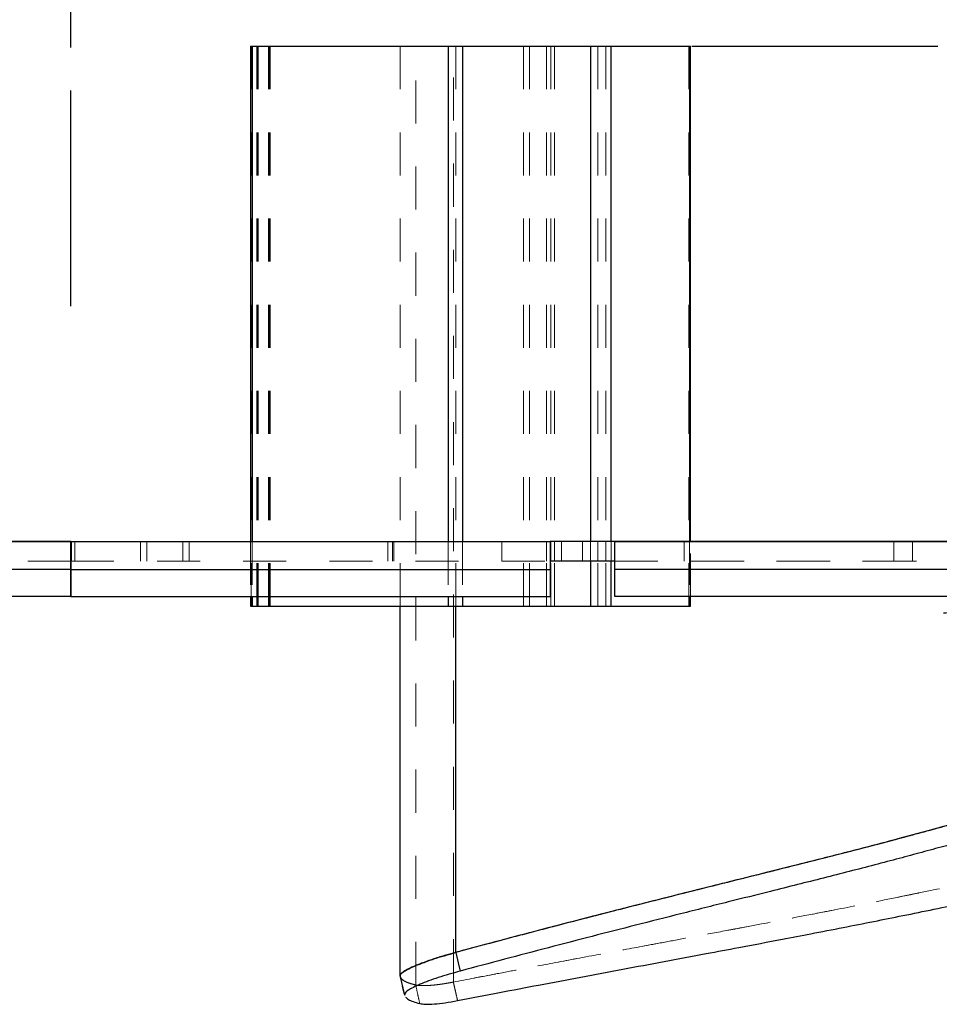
# Model space of a CAD drawing. Header units: inches. Extents: x 0.7 to 43.6, y 0.3 to 38.8.
# Tile 48 of 97: x 27.5 to 29.6, y 18.8 to 21.1. Entities that reach past the tile are written whole.
import ezdxf

# ---------------------------------------------------------------- set-up
doc = ezdxf.new("R2010")
doc.units = ezdxf.units.IN
doc.header["$MEASUREMENT"] = 0
doc.linetypes.add('CENTERX2', pattern=[0.8, 0.5, -0.1, 0.1, -0.1])
doc.linetypes.add('HIDDEN', pattern=[0.075, 0.05, -0.025])
doc.layers.add('SID-M-S', color=90, linetype='Continuous')

msp = doc.modelspace()

# ---------------------------------------------------------------- linework, layer by layer
at = {"color": 7, "linetype": 'CENTERX2'}
msp.add_line((27.602959, 20.456229), (27.602959, 27.706229), dxfattribs=at)
at = {"color": 7, "linetype": 'HIDDEN', "lineweight": 18}
for p, q in [((28.021739, 21.05932), (28.021739, 19.75932)), ((28.034224, 21.05932), (28.034224, 19.75932)), ((28.036115, 21.05932), (28.036115, 19.75932)), ((28.038044, 21.05932), (28.038044, 19.75932)), ((28.061773, 21.05932), (28.061773, 19.75932)), ((28.063455, 21.05932), (28.063455, 19.75932)), ((28.065593, 19.75932), (28.065593, 21.05932)), ((28.366894, 19.75932), (28.366894, 21.05932)), ((28.40339, 18.880129), (28.40339, 21.05932)), ((28.490663, 18.886867), (28.490663, 21.05932)), ((28.496152, 19.75932), (28.496152, 21.05932)), ((28.653585, 21.05932), (28.653585, 19.75932)), ((28.667093, 21.05932), (28.667093, 19.75932)), ((28.706456, 21.05932), (28.706456, 19.75932)), ((28.717148, 21.05932), (28.717148, 19.75932)), ((28.725555, 21.05932), (28.725555, 19.75932)), ((28.825814, 21.05932), (28.825814, 19.75932)), ((28.844865, 21.05932), (28.844865, 19.75932)), ((28.856791, 21.05932), (28.856791, 19.75932)), ((29.036834, 21.05932), (29.036834, 19.75932)), ((27.604245, 19.86432), (27.604245, 19.90932)), ((27.61219, 19.86432), (27.61219, 19.90932)), ((27.764276, 19.90932), (27.764276, 19.86432)), ((27.77948, 19.90932), (27.77948, 19.86432)), ((27.862778, 19.90932), (27.862778, 19.86432)), ((27.877751, 19.90932), (27.877751, 19.86432)), ((28.019601, 19.90932), (28.019601, 19.78182)), ((28.02342, 19.90932), (28.02342, 19.78182)), ((28.338296, 19.90932), (28.338296, 19.86432)), ((28.349509, 19.90932), (28.349509, 19.86432)), ((28.352459, 19.90932), (28.352459, 19.86432)), ((28.352459, 19.90932), (28.352459, 19.86432)), ((28.478644, 19.90932), (28.478644, 19.86432)), ((28.478644, 19.90932), (28.478644, 19.86432)), ((28.478644, 19.90932), (28.478644, 19.78182)), ((28.51174, 19.90932), (28.51174, 19.86432)), ((28.51174, 19.90932), (28.51174, 19.86432)), ((28.51174, 19.90932), (28.51174, 19.78182)), ((28.603459, 19.86432), (28.603459, 19.90932)), ((28.603459, 19.86432), (28.603459, 19.90932)), ((28.706456, 19.90932), (28.706456, 19.86432)), ((28.717148, 19.90932), (28.717148, 19.86432)), ((28.725555, 19.90932), (28.725555, 19.86432)), ((28.741834, 19.86432), (28.741834, 19.90932)), ((28.790459, 19.90932), (28.790459, 19.86432)), ((28.809034, 19.90932), (28.809034, 19.86432)), ((28.809034, 19.90932), (28.809034, 19.86432)), ((28.825814, 19.90932), (28.825814, 19.86432)), ((28.844865, 19.90932), (28.844865, 19.86432)), ((28.856791, 19.90932), (28.856791, 19.86432)), ((28.856839, 19.86432), (28.856839, 19.90932)), ((28.856839, 19.86432), (28.856839, 19.90932)), ((29.026619, 19.86432), (29.026619, 19.90932)), ((29.038515, 19.90932), (29.038515, 19.78182)), ((29.040654, 19.78182), (29.040654, 19.90932)), ((29.512698, 19.86432), (29.512698, 19.90932)), ((29.556084, 19.90932), (29.556084, 19.86432)), ((27.602959, 19.86432), (22.927959, 19.86432)), ((22.927959, 19.86432), (27.602959, 19.86432)), ((27.602959, 19.86432), (28.715459, 19.86432)), ((27.602959, 19.86432), (28.715434, 19.86432)), ((33.540459, 19.86432), (28.865459, 19.86432)), ((28.865459, 19.86432), (33.540459, 19.86432)), ((27.602959, 19.84432), (22.927959, 19.84432)), ((27.602959, 19.84432), (28.715459, 19.84432)), ((27.602959, 19.84432), (28.715434, 19.84432)), ((33.540459, 19.84432), (28.865459, 19.84432)), ((28.366894, 18.901971), (28.367611, 18.900184))]:
    msp.add_line(p, q, dxfattribs=at)
for points, knots in [([(28.490663, 18.886867), (28.523147, 18.893144), (28.585763, 18.905244), (28.681283, 18.923418), (28.776728, 18.941427), (28.873915, 18.95963), (28.970968, 18.97774), (29.060755, 18.994515), (29.15234, 19.01172), (29.233176, 19.027052), (29.313953, 19.042572), (29.384501, 19.056311), (29.455843, 19.070437), (29.550144, 19.089412), (29.669062, 19.11385), (29.811632, 19.14384), (29.95523, 19.17459), (30.094216, 19.204747), (30.232923, 19.235112), (30.378503, 19.267133), (30.546116, 19.304091), (30.723259, 19.343256), (30.904624, 19.383385), (31.079764, 19.422088), (31.258151, 19.461341), (31.422713, 19.497297), (31.573767, 19.529867), (31.715107, 19.559834), (31.855831, 19.589007), (31.996691, 19.617392), (32.133718, 19.644099), (32.312501, 19.677577), (32.538845, 19.717183), (32.807787, 19.759453), (33.074908, 19.796311), (33.335399, 19.827179), (33.593818, 19.852129), (33.850729, 19.870357), (34.085486, 19.880322), (34.300471, 19.882963), (34.496968, 19.879379), (34.693166, 19.869255), (34.886698, 19.852044), (35.041892, 19.834792), (35.160378, 19.821162), (35.245872, 19.811227), (35.329184, 19.801557), (35.410867, 19.791918), (35.493759, 19.781778), (35.575764, 19.771255), (35.657039, 19.760339), (35.710773, 19.752631), (35.737614, 19.74878)], [0, 0, 0, 0, 0.01305562, 0.02516568, 0.038195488, 0.051108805, 0.063799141, 0.076683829, 0.086635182, 0.099971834, 0.108556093, 0.118441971, 0.127721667, 0.136594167, 0.155478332, 0.174385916, 0.19249191, 0.211743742, 0.228817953, 0.246794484, 0.268718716, 0.29439203, 0.316068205, 0.339637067, 0.362901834, 0.385932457, 0.404249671, 0.422371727, 0.441705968, 0.459901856, 0.478179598, 0.496068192, 0.530879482, 0.568109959, 0.603449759, 0.638591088, 0.674973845, 0.711514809, 0.747601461, 0.775500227, 0.803748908, 0.832214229, 0.860755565, 0.889032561, 0.902744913, 0.916463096, 0.930210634, 0.943969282, 0.957777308, 0.97275024, 0.986388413, 1, 1, 1, 1]), ([(35.737614, 19.74878), (35.734178, 19.74928), (35.727013, 19.750324), (35.715925, 19.751923), (35.704027, 19.753626), (35.688655, 19.755808), (35.669135, 19.758547), (35.641624, 19.762352), (35.604701, 19.767359), (35.557397, 19.77361), (35.507538, 19.779991), (35.442801, 19.788045), (35.366246, 19.797235), (35.272117, 19.808184), (35.176205, 19.819332), (35.076434, 19.830842), (34.974515, 19.84227), (34.886485, 19.851494), (34.814988, 19.858285), (34.741097, 19.864691), (34.650425, 19.871218), (34.505016, 19.878796), (34.359349, 19.882256), (34.213276, 19.881944), (34.066543, 19.879268), (33.919185, 19.873312), (33.770302, 19.86445), (33.657834, 19.856394), (33.543412, 19.846889), (33.426203, 19.835848), (33.312211, 19.823893), (33.201309, 19.811214), (33.091143, 19.797701), (32.980426, 19.783169), (32.864618, 19.767023), (32.747777, 19.749769), (32.625295, 19.730645), (32.50247, 19.710463), (32.383851, 19.690013), (32.267769, 19.66915), (32.154554, 19.648022), (32.038702, 19.625637), (31.921653, 19.602336), (31.80108, 19.577712), (31.68008, 19.552438), (31.555824, 19.526006), (31.436587, 19.500278), (31.318405, 19.474512), (31.202512, 19.449102), (31.04508, 19.414437), (30.888388, 19.37979), (30.72662, 19.344002), (30.567273, 19.308766), (30.369126, 19.265052), (30.178948, 19.223245), (30.021385, 19.188916), (29.900372, 19.162806), (29.774726, 19.136044), (29.652507, 19.110441), (29.535361, 19.0864), (29.422067, 19.063667), (29.309123, 19.041582), (29.189224, 19.018665), (29.087521, 18.999531), (29.007412, 18.984548), (28.929913, 18.97008), (28.83388, 18.952148), (28.739418, 18.934402), (28.665113, 18.920335), (28.609854, 18.909815), (28.551293, 18.8986), (28.511251, 18.890851), (28.490663, 18.886867)], [0, 0, 0, 0, 0.00172076, 0.00358731, 0.00559992, 0.00775885, 0.01142681, 0.01560914, 0.02192956, 0.03052856, 0.04011147, 0.04771839, 0.06385844, 0.07915846, 0.09474631, 0.11035511, 0.12618252, 0.14158176, 0.14996558, 0.15795894, 0.17419123, 0.18967068, 0.2211704, 0.23698356, 0.25239877, 0.28411122, 0.30008665, 0.31581338, 0.3317895, 0.34831326, 0.36487362, 0.37912241, 0.39400295, 0.40988932, 0.42403022, 0.44069527, 0.45677118, 0.4729771, 0.4896371, 0.50394251, 0.51908274, 0.53458444, 0.54991248, 0.56548132, 0.58231616, 0.59773083, 0.61449248, 0.62924972, 0.64415893, 0.65993625, 0.69089958, 0.70543584, 0.72319329, 0.75321139, 0.78294598, 0.79762823, 0.81490734, 0.8303481, 0.84686752, 0.86283219, 0.87631971, 0.89136582, 0.90724459, 0.92354773, 0.93151379, 0.9389301, 0.95424124, 0.96962231, 0.97653275, 0.98389922, 0.99172165, 1, 1, 1, 1]), ([(35.737614, 19.74878), (35.734178, 19.74928), (35.727013, 19.750324), (35.715925, 19.751923), (35.704027, 19.753626), (35.688655, 19.755808), (35.669135, 19.758547), (35.641624, 19.762352), (35.604701, 19.767359), (35.557397, 19.77361), (35.507538, 19.779991), (35.442801, 19.788045), (35.366246, 19.797235), (35.272117, 19.808184), (35.176205, 19.819332), (35.076434, 19.830842), (34.974515, 19.84227), (34.886485, 19.851494), (34.814988, 19.858285), (34.741097, 19.864691), (34.650425, 19.871218), (34.505016, 19.878796), (34.359349, 19.882256), (34.213276, 19.881944), (34.066543, 19.879268), (33.919185, 19.873312), (33.770302, 19.86445), (33.657834, 19.856394), (33.543412, 19.846889), (33.426203, 19.835848), (33.312211, 19.823893), (33.201309, 19.811214), (33.091143, 19.797701), (32.980426, 19.783169), (32.864618, 19.767023), (32.747777, 19.749769), (32.625295, 19.730645), (32.50247, 19.710463), (32.383851, 19.690013), (32.267769, 19.66915), (32.154554, 19.648022), (32.038702, 19.625637), (31.921653, 19.602336), (31.80108, 19.577712), (31.68008, 19.552438), (31.555824, 19.526006), (31.436587, 19.500278), (31.318405, 19.474512), (31.202512, 19.449102), (31.04508, 19.414437), (30.888388, 19.37979), (30.72662, 19.344002), (30.567273, 19.308766), (30.369126, 19.265052), (30.178948, 19.223245), (30.021385, 19.188916), (29.900372, 19.162806), (29.774726, 19.136044), (29.652507, 19.110441), (29.535361, 19.0864), (29.422067, 19.063667), (29.309123, 19.041582), (29.189224, 19.018665), (29.087521, 18.999531), (29.007412, 18.984548), (28.929913, 18.97008), (28.83388, 18.952148), (28.739418, 18.934402), (28.665113, 18.920335), (28.609854, 18.909815), (28.551293, 18.8986), (28.511251, 18.890851), (28.490663, 18.886867)], [0, 0, 0, 0, 0.00172076, 0.00358731, 0.00559992, 0.00775885, 0.01142681, 0.01560914, 0.02192956, 0.03052856, 0.04011147, 0.04771839, 0.06385844, 0.07915846, 0.09474631, 0.11035511, 0.12618252, 0.14158176, 0.14996558, 0.15795894, 0.17419123, 0.18967068, 0.2211704, 0.23698356, 0.25239877, 0.28411122, 0.30008665, 0.31581338, 0.3317895, 0.34831326, 0.36487362, 0.37912241, 0.39400295, 0.40988932, 0.42403022, 0.44069527, 0.45677118, 0.4729771, 0.4896371, 0.50394251, 0.51908274, 0.53458444, 0.54991248, 0.56548132, 0.58231616, 0.59773083, 0.61449248, 0.62924972, 0.64415893, 0.65993625, 0.69089958, 0.70543584, 0.72319329, 0.75321139, 0.78294598, 0.79762823, 0.81490734, 0.8303481, 0.84686752, 0.86283219, 0.87631971, 0.89136582, 0.90724459, 0.92354773, 0.93151379, 0.9389301, 0.95424124, 0.96962231, 0.97653275, 0.98389922, 0.99172165, 1, 1, 1, 1]), ([(28.367253, 18.901078), (28.367748, 18.899164), (28.368813, 18.895048), (28.375852, 18.8897), (28.386848, 18.884515), (28.397866, 18.881594), (28.40339, 18.880129)], [0, 0, 0, 0, 0.22461081, 0.48293897, 0.74078192, 1, 1, 1, 1]), ([(28.36733, 18.901113), (28.368159, 18.898597), (28.369984, 18.893056), (28.38184, 18.886136), (28.396337, 18.882095), (28.40339, 18.880129)], [0, 0, 0, 0, 0.29932832, 0.65915106, 1, 1, 1, 1]), ([(28.369567, 18.895417), (28.371577, 18.893495), (28.375602, 18.889648), (28.386901, 18.884534), (28.397865, 18.881605), (28.40339, 18.880129)], [0, 0, 0, 0, 0.33104235, 0.66287457, 1, 1, 1, 1]), ([(28.40339, 18.880129), (28.40445, 18.879907), (28.406566, 18.879463), (28.41048, 18.879013), (28.414872, 18.878723), (28.419788, 18.878608), (28.425171, 18.878663), (28.431005, 18.87889), (28.437226, 18.879287), (28.443815, 18.879855), (28.450767, 18.88059), (28.458107, 18.881497), (28.465798, 18.882576), (28.473812, 18.883829), (28.482105, 18.885243), (28.487803, 18.886324), (28.490663, 18.886867)], [0, 0, 0, 0, 0.07211646, 0.14401043, 0.21566383, 0.28710786, 0.35834466, 0.42934828, 0.50011953, 0.56986689, 0.64018041, 0.71105804, 0.78246425, 0.85441559, 0.92692744, 1, 1, 1, 1]), ([(28.490663, 18.886867), (28.489028, 18.886554), (28.485763, 18.885928), (28.480935, 18.885054), (28.476174, 18.88423), (28.471483, 18.883461), (28.466861, 18.882744), (28.459294, 18.88164), (28.449121, 18.880353), (28.437118, 18.87923), (28.426345, 18.878636), (28.418556, 18.878592), (28.413099, 18.878818), (28.409422, 18.879121), (28.406133, 18.879545), (28.404305, 18.879934), (28.40339, 18.880129)], [0, 0, 0, 0, 0.04170712, 0.08328989, 0.12481465, 0.16634756, 0.20795427, 0.24969953, 0.3747896, 0.49989198, 0.62495961, 0.75003391, 0.81260188, 0.87498297, 0.93738136, 1, 1, 1, 1]), ([(28.490663, 18.886867), (28.481, 18.885134), (28.461648, 18.881662), (28.436595, 18.879006), (28.415899, 18.878222), (28.407558, 18.879494), (28.40339, 18.880129)], [0, 0, 0, 0, 0.249623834, 0.499880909, 0.750087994, 1, 1, 1, 1]), ([(28.40339, 18.880129), (28.4051, 18.872083), (28.408154, 18.857716), (28.411215, 18.84335), (28.412562, 18.837028)], [0, 0, 0, 0, 0.56, 1, 1, 1, 1]), ([(28.500501, 18.843807), (28.499384, 18.848687), (28.497546, 18.856725), (28.494988, 18.86792), (28.492825, 18.877393), (28.491384, 18.883709), (28.490663, 18.886867)], [0, 0, 0, 0, 0.3400003, 0.56000032, 0.78000032, 1, 1, 1, 1])]:
    msp.add_open_spline(points, degree=3, knots=knots, dxfattribs=at)
at = {"layer": 'SID-M-S'}
for p, q in [((28.019601, 21.05932), (28.019601, 19.90932)), ((28.019601, 21.05932), (28.02342, 21.05932)), ((28.02342, 21.05932), (28.478644, 21.05932)), ((28.02342, 21.05932), (28.02342, 19.90932)), ((28.478644, 21.05932), (28.51174, 21.05932)), ((28.478644, 21.05932), (28.478644, 19.90932)), ((28.482089, 21.05932), (28.496152, 21.05932)), ((28.496152, 21.05932), (28.508295, 21.05932)), ((28.51174, 21.05932), (28.809034, 21.05932)), ((28.51174, 21.05932), (28.51174, 19.90932)), ((28.809034, 21.05932), (28.856839, 21.05932)), ((28.809034, 21.05932), (28.809034, 19.90932)), ((28.856839, 19.90932), (28.856839, 21.05932)), ((28.856839, 21.05932), (29.038515, 21.05932)), ((29.038515, 21.05932), (29.040654, 21.05932)), ((29.038515, 21.05932), (29.038515, 19.90932)), ((29.040654, 19.90932), (29.040654, 21.05932)), ((27.602959, 19.90932), (22.927959, 19.90932)), ((22.927959, 19.90932), (27.602959, 19.90932)), ((27.602959, 19.90932), (28.715459, 19.90932)), ((27.602959, 19.90932), (27.602959, 19.84432)), ((27.602959, 19.84432), (27.602959, 19.90932)), ((27.602959, 19.90932), (28.715434, 19.90932)), ((27.602959, 19.84432), (27.602959, 19.90932)), ((28.715434, 19.90932), (28.715434, 19.84432)), ((28.715459, 19.90932), (28.715459, 19.84432)), ((28.865459, 19.90932), (28.715459, 19.90932)), ((33.540459, 19.90932), (28.865459, 19.90932)), ((28.865459, 19.84432), (28.865459, 19.90932)), ((28.865459, 19.90932), (33.540459, 19.90932)), ((28.865459, 19.86432), (28.715459, 19.86432)), ((28.809034, 19.86432), (28.809034, 19.75932)), ((28.856839, 19.75932), (28.856839, 19.86432)), ((27.602959, 19.84432), (22.927959, 19.84432)), ((27.602959, 19.84432), (28.715459, 19.84432)), ((27.602959, 19.84432), (27.602959, 19.78182)), ((27.602959, 19.78182), (27.602959, 19.84432)), ((27.602959, 19.84432), (28.715434, 19.84432)), ((27.602959, 19.78182), (27.602959, 19.84432)), ((28.715434, 19.84432), (28.715434, 19.78182)), ((28.715459, 19.84432), (28.715459, 19.78182)), ((33.540459, 19.84432), (28.865459, 19.84432)), ((28.865459, 19.78182), (28.865459, 19.84432)), ((27.602959, 19.78182), (22.927959, 19.78182)), ((27.602959, 19.78182), (28.715459, 19.78182)), ((27.602959, 19.78182), (28.715434, 19.78182)), ((28.019601, 19.78182), (28.019601, 19.75932)), ((28.02342, 19.78182), (28.02342, 19.75932)), ((28.478644, 19.78182), (28.478644, 19.75932)), ((28.51174, 19.78182), (28.51174, 19.75932)), ((33.540459, 19.78182), (28.865459, 19.78182)), ((29.038515, 19.78182), (29.038515, 19.75932)), ((29.040654, 19.75932), (29.040654, 19.78182)), ((28.019601, 19.75932), (28.02342, 19.75932)), ((28.02342, 19.75932), (28.478644, 19.75932)), ((28.366894, 18.901972), (28.366894, 19.75932)), ((28.478644, 19.75932), (28.51174, 19.75932)), ((28.496152, 18.955807), (28.496152, 19.75932)), ((28.51174, 19.75932), (28.809034, 19.75932)), ((28.809034, 19.75932), (28.856839, 19.75932)), ((28.856839, 19.75932), (29.038515, 19.75932)), ((29.038515, 19.75932), (29.040654, 19.75932)), ((28.366704, 18.902038), (28.377633, 18.856694)), ((28.366894, 18.901972), (28.36733, 18.901113)), ((28.366894, 18.901972), (28.367253, 18.901078)), ((28.377347, 18.858665), (28.378069, 18.8568))]:
    msp.add_line(p, q, dxfattribs=at)
at = {"layer": 'SID-M-S', "flags": 128}
for points in [[(28.496152, 18.955807), (28.502113, 18.931578), (28.506798, 18.912541)], [(28.377347, 18.858665), (28.373793, 18.873389), (28.371494, 18.882917), (28.369194, 18.892444), (28.366894, 18.901971)]]:
    msp.add_lwpolyline(points, dxfattribs=at)
at = {"layer": 'SID-M-S'}
for points, knots in [([(29.04412, 21.05932), (29.101916, 21.05932), (29.199245, 21.05932), (29.333588, 21.05932), (29.447173, 21.05932), (29.540799, 21.05932), (29.595609, 21.05932), (29.614967, 21.05932)], [0, 0, 0, 0, 0.294475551, 0.495909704, 0.694782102, 0.89220155, 1, 1, 1, 1]), ([(28.500501, 18.843807), (28.532964, 18.850105), (28.5955, 18.862236), (28.690906, 18.880451), (28.786218, 18.898489), (28.883312, 18.916719), (28.980306, 18.934849), (29.070007, 18.951622), (29.161497, 18.968812), (29.242393, 18.984144), (29.323192, 18.999644), (29.393846, 19.013375), (29.465112, 19.027445), (29.559417, 19.046368), (29.678331, 19.070743), (29.820921, 19.100671), (29.964563, 19.13137), (30.103572, 19.161477), (30.242265, 19.191789), (30.387826, 19.223756), (30.555365, 19.260642), (30.732399, 19.299726), (30.913602, 19.339766), (31.088562, 19.378388), (31.266757, 19.417565), (31.439464, 19.455282), (31.610785, 19.492174), (31.779707, 19.527776), (31.948191, 19.562245), (32.113144, 19.594765), (32.309318, 19.631698), (32.544433, 19.672896), (32.812276, 19.714957), (33.077139, 19.751873), (33.246101, 19.771185), (33.329636, 19.780733)], [0, 0, 0, 0, 0.02046599, 0.03942502, 0.0598545, 0.0800909, 0.0999932, 0.12022287, 0.13579994, 0.15671618, 0.17029554, 0.18574912, 0.20035043, 0.21427117, 0.24390216, 0.27361214, 0.30204007, 0.33225962, 0.35907621, 0.38727541, 0.42168679, 0.46196542, 0.49594716, 0.53290383, 0.56938603, 0.6054846, 0.63933686, 0.67527696, 0.7101908, 0.74403973, 0.77798297, 0.83246675, 0.89070129, 0.94596213, 1, 1, 1, 1]), ([(29.628247, 19.743693), (29.642616, 19.74567), (29.671028, 19.749578), (29.713801, 19.753902), (29.756224, 19.756969), (29.798361, 19.758844), (29.840236, 19.759592), (29.882807, 19.759133), (29.927462, 19.757328), (29.974216, 19.754253), (30.023425, 19.750194), (30.076358, 19.745836), (30.133242, 19.741926), (30.193599, 19.738846), (30.25205, 19.737053), (30.306031, 19.736495), (30.354497, 19.73713), (30.400139, 19.738983), (30.443628, 19.74142), (30.485522, 19.743897), (30.524091, 19.745512), (30.559157, 19.745279), (30.587427, 19.74247), (30.611055, 19.737049), (30.630965, 19.729706), (30.647648, 19.720209), (30.660387, 19.70919), (30.668676, 19.698103), (30.673461, 19.686928), (30.675331, 19.675582), (30.674462, 19.66388), (30.67094, 19.651422), (30.664767, 19.638121), (30.653294, 19.620168), (30.633922, 19.597692), (30.605199, 19.571271), (30.57093, 19.544652), (30.528895, 19.517138), (30.477849, 19.488546), (30.421532, 19.461283), (30.363789, 19.436052), (30.306559, 19.412861), (30.244707, 19.389522), (30.187993, 19.36955), (30.13957, 19.353288), (30.09974, 19.340303), (30.058194, 19.327109), (30.016534, 19.314185), (29.971808, 19.300564), (29.926858, 19.287115), (29.880982, 19.273576), (29.833853, 19.259796), (29.78417, 19.245436), (29.730932, 19.230259), (29.679576, 19.215846), (29.628459, 19.201718), (29.577693, 19.187903), (29.524345, 19.173615), (29.468328, 19.158858), (29.409707, 19.143685), (29.34978, 19.128402), (29.288698, 19.112987), (29.21498, 19.094512), (29.124517, 19.071942), (29.020113, 19.045832), (28.914763, 19.019191), (28.812583, 18.993038), (28.711051, 18.966689), (28.609098, 18.939892), (28.540908, 18.921661), (28.506798, 18.912541)], [0, 0, 0, 0, 0.02041614, 0.04036736, 0.06007435, 0.07981796, 0.09943407, 0.11935427, 0.13912152, 0.1584045, 0.17635367, 0.1937879, 0.2117635, 0.23026743, 0.2491802, 0.26504704, 0.28035034, 0.29567132, 0.31086947, 0.32645455, 0.34308667, 0.35822353, 0.37384378, 0.38563851, 0.39826251, 0.41251227, 0.42467801, 0.4365618, 0.44693339, 0.45671179, 0.46730268, 0.47732479, 0.48794442, 0.49976813, 0.52022956, 0.54062911, 0.56135228, 0.5819957, 0.60305736, 0.624052, 0.63953878, 0.65504104, 0.67116903, 0.68661744, 0.69532431, 0.70409883, 0.7129996, 0.7222317, 0.73056083, 0.74098494, 0.74996521, 0.75856381, 0.76954863, 0.77981538, 0.79022113, 0.79972097, 0.80948894, 0.81932316, 0.82990002, 0.84073839, 0.85154236, 0.86242562, 0.87357674, 0.89088691, 0.91038122, 0.92867081, 0.94639912, 0.96416667, 0.98207541, 1, 1, 1, 1]), ([(30.662975, 19.704797), (30.662871, 19.703997), (30.662147, 19.698454), (30.65722, 19.686907), (30.650583, 19.675085), (30.645698, 19.668086), (30.643334, 19.664783), (30.640064, 19.660429), (30.63511, 19.654352), (30.629799, 19.648262), (30.62401, 19.642021), (30.617645, 19.635559), (30.611091, 19.629249), (30.600396, 19.619404), (30.584348, 19.605716), (30.55724, 19.585104), (30.520354, 19.560714), (30.469823, 19.532177), (30.413884, 19.50493), (30.356346, 19.479688), (30.299176, 19.456474), (30.237307, 19.43312), (30.182079, 19.413689), (30.136756, 19.398461), (30.102216, 19.387162), (30.066, 19.375597), (30.031594, 19.364844), (29.993706, 19.353209), (29.953731, 19.341129), (29.911433, 19.328551), (29.850631, 19.310686), (29.768939, 19.287027), (29.66398, 19.257479), (29.556397, 19.228146), (29.447364, 19.199356), (29.33369, 19.1703), (29.196374, 19.135849), (29.036318, 19.096013), (28.855909, 19.050346), (28.676043, 19.003798), (28.556268, 18.971845), (28.496152, 18.955807)], [0, 0, 0, 0, 0.00387005, 0.02682514, 0.05321497, 0.05756602, 0.05816909, 0.06798252, 0.0769779, 0.08514991, 0.09492522, 0.10452655, 0.11362355, 0.12268848, 0.14781891, 0.17378148, 0.21260528, 0.25225043, 0.29178985, 0.32096522, 0.35017396, 0.38056881, 0.40962978, 0.42394484, 0.43861069, 0.45281993, 0.46830178, 0.47999878, 0.49774654, 0.51509091, 0.52888311, 0.56736505, 0.60760397, 0.6452363, 0.68365981, 0.72233053, 0.76162738, 0.82187064, 0.88150326, 0.94052531, 1, 1, 1, 1]), ([(30.663063, 19.704679), (30.662474, 19.7022), (30.661144, 19.696604), (30.657411, 19.687673), (30.652053, 19.677544), (30.645227, 19.667138), (30.636787, 19.656198), (30.627001, 19.645053), (30.61582, 19.63365), (30.60361, 19.622289), (30.590616, 19.611047), (30.576412, 19.599642), (30.553859, 19.582854), (30.520119, 19.560573), (30.469519, 19.532029), (30.408708, 19.502409), (30.336569, 19.471199), (30.257104, 19.440204), (30.184086, 19.414287), (30.124962, 19.394532), (30.077504, 19.37921), (30.030871, 19.364594), (29.978737, 19.348637), (29.92661, 19.333025), (29.860558, 19.313585), (29.785009, 19.291673), (29.695579, 19.266318), (29.603552, 19.240926), (29.510558, 19.215967), (29.415023, 19.191042), (29.317016, 19.166116), (29.190615, 19.134415), (29.036317, 19.096013), (28.85591, 19.050346), (28.676043, 19.003798), (28.556268, 18.971844), (28.496152, 18.955807)], [0, 0, 0, 0, 0.01178287, 0.02661295, 0.04129512, 0.05796551, 0.07338947, 0.09000576, 0.10726085, 0.12364236, 0.13996998, 0.15668683, 0.17360486, 0.21303503, 0.25208681, 0.2916403, 0.33086083, 0.37272751, 0.4094892, 0.42919409, 0.44807512, 0.46817335, 0.48543303, 0.50974042, 0.52876803, 0.56117839, 0.59540769, 0.62846429, 0.66163135, 0.69465267, 0.72799891, 0.76157277, 0.82182984, 0.88147612, 0.94051169, 1, 1, 1, 1]), ([(30.66307, 19.704669), (30.662542, 19.702402), (30.661594, 19.698327), (30.659692, 19.693294), (30.658379, 19.690197), (30.657739, 19.688758), (30.657416, 19.688079), (30.657257, 19.687711), (30.657146, 19.687503), (30.657001, 19.687189), (30.656682, 19.686511), (30.656008, 19.68514), (30.655246, 19.683649), (30.654483, 19.682216), (30.653932, 19.681205), (30.653348, 19.680156), (30.652729, 19.67907), (30.651701, 19.677308), (30.650326, 19.675049), (30.648661, 19.672448), (30.647321, 19.670441), (30.646279, 19.668925), (30.645505, 19.667819), (30.643394, 19.664856), (30.639838, 19.660122), (30.634559, 19.653713), (30.627963, 19.646188), (30.619704, 19.637534), (30.606068, 19.624388), (30.587196, 19.607938), (30.560254, 19.587291), (30.527098, 19.565103), (30.497122, 19.547553), (30.475247, 19.535745), (30.464842, 19.530265), (30.454135, 19.524843), (30.443119, 19.519321), (30.431645, 19.513743), (30.419573, 19.508018), (30.408693, 19.502983), (30.399822, 19.49895), (30.393638, 19.496164), (30.387045, 19.493244), (30.379775, 19.490035), (30.371502, 19.486444), (30.363757, 19.483121), (30.352912, 19.478515), (30.338624, 19.472594), (30.319657, 19.464836), (30.301804, 19.457766), (30.283421, 19.450628), (30.265896, 19.443959), (30.251341, 19.438544), (30.242236, 19.435197), (30.238604, 19.433868), (30.23469, 19.432441), (30.230169, 19.4308), (30.223721, 19.428474), (30.214303, 19.425102), (30.196284, 19.418712), (30.170025, 19.409643), (30.136687, 19.398437), (30.106153, 19.38845), (30.078565, 19.379604), (30.054639, 19.372044), (30.027902, 19.363711), (30.002466, 19.355896), (29.976839, 19.348111), (29.951422, 19.34046), (29.923662, 19.332186), (29.896414, 19.324136), (29.86814, 19.315841), (29.835548, 19.306338), (29.796974, 19.295186), (29.756059, 19.283474), (29.715016, 19.271863), (29.674598, 19.260561), (29.639332, 19.250817), (29.608732, 19.242443), (29.582624, 19.235355), (29.538087, 19.223359), (29.474707, 19.206555), (29.409756, 19.189758), (29.362618, 19.177728), (29.333772, 19.170406), (29.304999, 19.163137), (29.276184, 19.155885), (29.247466, 19.14868), (29.21439, 19.140399), (29.17553, 19.130691), (29.139241, 19.121632), (29.10962, 19.114233), (29.086836, 19.108539), (29.062243, 19.102386), (29.023912, 19.092777), (28.974448, 19.08033), (28.914149, 19.065054), (28.859253, 19.051048), (28.809042, 19.038149), (28.764025, 19.026514), (28.719895, 19.015039), (28.677262, 19.003889), (28.63062, 18.991622), (28.582556, 18.978898), (28.536049, 18.966508), (28.508181, 18.959033), (28.496152, 18.955807)], [0, 0, 0, 0, 0.01079406, 0.01939487, 0.02337953, 0.02517096, 0.02595738, 0.02659519, 0.02674617, 0.02703048, 0.02801103, 0.02981471, 0.0333343, 0.03481426, 0.03634868, 0.03793737, 0.03958014, 0.04127681, 0.04592257, 0.04979238, 0.05299169, 0.05493827, 0.05658956, 0.05794662, 0.06818881, 0.07767458, 0.08649607, 0.10136271, 0.11589291, 0.14432092, 0.17372015, 0.20605664, 0.23953414, 0.24691914, 0.25439241, 0.26174247, 0.26898581, 0.27638178, 0.28393101, 0.29162697, 0.29618839, 0.29971848, 0.30247623, 0.30761978, 0.31215871, 0.31640065, 0.32046731, 0.32991227, 0.339289, 0.35003095, 0.35694063, 0.36646861, 0.37539007, 0.3775171, 0.37917951, 0.38043636, 0.38293555, 0.38541119, 0.38927269, 0.39574885, 0.40964915, 0.42380959, 0.43845108, 0.4478355, 0.45772386, 0.46750117, 0.47992961, 0.48790479, 0.49762724, 0.50959601, 0.52005161, 0.52896395, 0.54193715, 0.55715629, 0.57259774, 0.58787585, 0.6028291, 0.61717832, 0.62640781, 0.6360069, 0.64530461, 0.67407186, 0.70294345, 0.71247446, 0.72227837, 0.7323001, 0.74162925, 0.751364, 0.76119497, 0.77481529, 0.79023717, 0.79739273, 0.80431648, 0.81290692, 0.82184297, 0.84239921, 0.8620077, 0.8816579, 0.89682206, 0.91176687, 0.92625419, 0.94052771, 0.95397981, 0.97242722, 0.98809864, 1, 1, 1, 1]), ([(28.496152, 18.955807), (28.492566, 18.95483), (28.48481, 18.952715), (28.472555, 18.949175), (28.458952, 18.94507), (28.44447, 18.940423), (28.432213, 18.936219), (28.421241, 18.932221), (28.412143, 18.928745), (28.399545, 18.923601), (28.386635, 18.917741), (28.377435, 18.912609), (28.372519, 18.909263), (28.369901, 18.907124), (28.368099, 18.905195), (28.367022, 18.903459), (28.366937, 18.902465), (28.366894, 18.901972)], [0, 0, 0, 0, 0.05025809, 0.1087248, 0.1753777, 0.25023256, 0.33110967, 0.37555433, 0.44150717, 0.50018282, 0.63151359, 0.74992639, 0.80142933, 0.85219326, 0.90220579, 0.95147366, 1, 1, 1, 1]), ([(28.366894, 18.901972), (28.366898, 18.90222), (28.366907, 18.902717), (28.367163, 18.903524), (28.3676, 18.904376), (28.368236, 18.905279), (28.369477, 18.9067), (28.3718, 18.908753), (28.375882, 18.911582), (28.381089, 18.914649), (28.389494, 18.919029), (28.400026, 18.923809), (28.412362, 18.928828), (28.422489, 18.932696), (28.433342, 18.936607), (28.444196, 18.940306), (28.454712, 18.94372), (28.464767, 18.94685), (28.475041, 18.949912), (28.4855, 18.952911), (28.492601, 18.954842), (28.496152, 18.955807)], [0, 0, 0, 0, 0.02489606, 0.04980883, 0.07476742, 0.09980194, 0.12494345, 0.18739964, 0.25003362, 0.31255096, 0.37476354, 0.49986049, 0.56271486, 0.62446668, 0.68760845, 0.74977636, 0.80043996, 0.85062927, 0.90050922, 0.95024326, 1, 1, 1, 1]), ([(28.366894, 18.901972), (28.368638, 18.904898), (28.372124, 18.910751), (28.401042, 18.924762), (28.443235, 18.940686), (28.478506, 18.950765), (28.496152, 18.955807)], [0, 0, 0, 0, 0.249983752, 0.499922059, 0.749824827, 1, 1, 1, 1]), ([(28.506798, 18.912541), (28.489156, 18.907503), (28.453875, 18.897429), (28.411633, 18.8815), (28.382638, 18.867465), (28.379112, 18.861599), (28.377347, 18.858665)], [0, 0, 0, 0, 0.24998421, 0.49992387, 0.74982416, 1, 1, 1, 1]), ([(28.379831, 18.852249), (28.381783, 18.850332), (28.385673, 18.84651), (28.396615, 18.841422), (28.407221, 18.8385), (28.412562, 18.837028)], [0, 0, 0, 0, 0.33320167, 0.66422125, 1, 1, 1, 1]), ([(28.412562, 18.837028), (28.416715, 18.836375), (28.425029, 18.835067), (28.445863, 18.835842), (28.471165, 18.838526), (28.490728, 18.842048), (28.500501, 18.843807)], [0, 0, 0, 0, 0.24966466, 0.49994027, 0.75019562, 1, 1, 1, 1])]:
    msp.add_open_spline(points, degree=3, knots=knots, dxfattribs=at)

doc.saveas('drawing.dxf')
